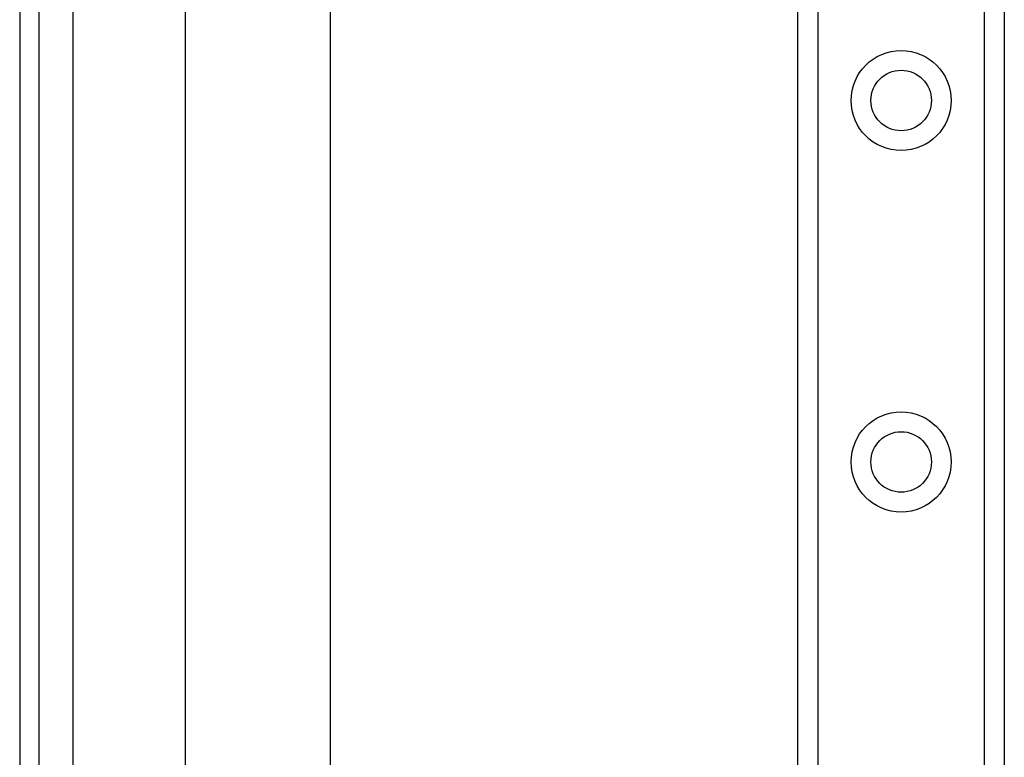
# Model space of a CAD drawing. Header units: inches. Extents: x 3.3 to 95.3, y 5.9 to 50.1.
# Tile 8 of 55: x 3.3 to 6, y 23 to 25. Entities that reach past the tile are written whole.
import ezdxf

# ---------------------------------------------------------------- set-up
doc = ezdxf.new("R2010")
doc.units = ezdxf.units.IN
doc.header["$MEASUREMENT"] = 0
doc.layers.add('Visible Edges(ANSI)', color=7, linetype='Continuous', lineweight=25)
doc.layers.add('Visible Tangent Edges(ANSI)', color=7, linetype='Continuous', lineweight=25)

msp = doc.modelspace()

# ---------------------------------------------------------------- linework, layer by layer
at = {"layer": 'Visible Edges(ANSI)'}
for p, q in [((3.3481, 36.0257), (3.3481, 20.5147)), ((3.4011, 20.5147), (3.4011, 36.0257)), ((5.4681, 21.5457), (5.4681, 34.9946)), ((6.0301, 34.9946), (6.0301, 21.5457)), ((3.8001, 21.1871), (3.8001, 27.8877)), ((4.1938, 27.8868), (4.1938, 21.1871))]:
    msp.add_line(p, q, dxfattribs=at)
for centre in [(5.7491, 24.8253), (5.7491, 23.841)]:
    msp.add_circle(centre, 0.0825, dxfattribs=at)
at = {"layer": 'Visible Tangent Edges(ANSI)'}
for p, q in [((3.4941, 20.5147), (3.4941, 36.0257)), ((5.5219, 34.9946), (5.5219, 21.5457)), ((5.9762, 21.5457), (5.9762, 34.9946))]:
    msp.add_line(p, q, dxfattribs=at)
for centre in [(5.7491, 24.8253), (5.7491, 23.841)]:
    msp.add_circle(centre, 0.1363, dxfattribs=at)

doc.saveas('drawing.dxf')
